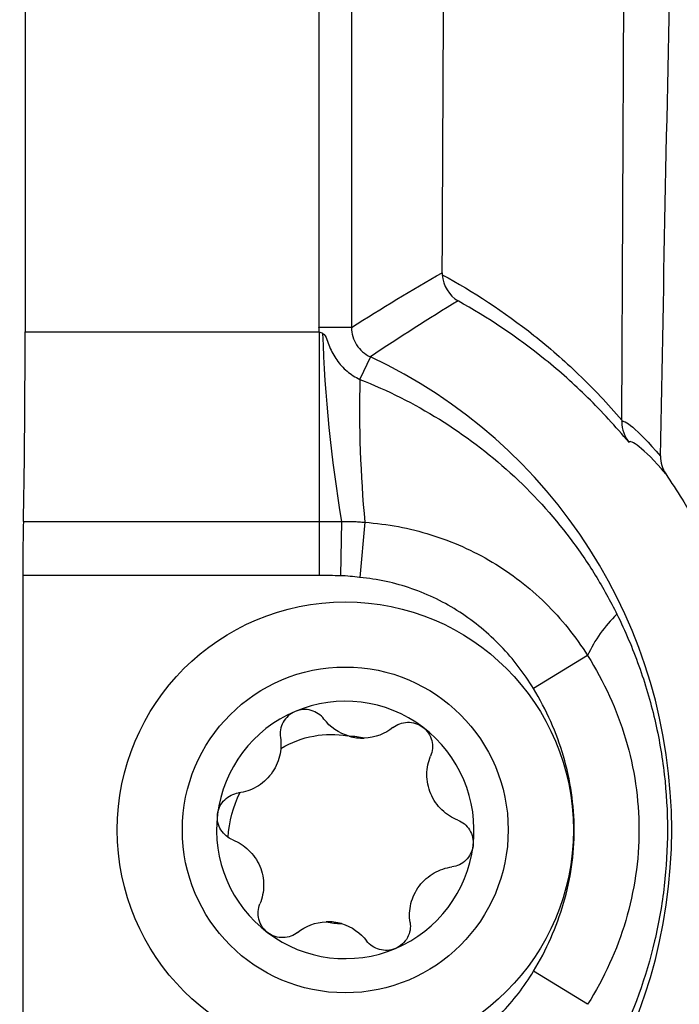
# Model space of a CAD drawing. Header units: millimetres. Extents: x -3.03 to 0.78, y -0.23 to 0.59.
# Tile 20 of 165: x 0.0692 to 0.0793, y 0.0662 to 0.0813. Entities that reach past the tile are written whole.
import ezdxf

# ---------------------------------------------------------------- set-up
doc = ezdxf.new("R2010")
doc.units = ezdxf.units.MM

msp = doc.modelspace()

# ---------------------------------------------------------------- linework, layer by layer
at = {"color": 7, "linetype": 'Continuous', "lineweight": 25}
for p, q in [((0.069287, 0.231252), (0.069287, 0.076542)), ((0.073797, 0.076608), (0.073797, 0.231186)), ((0.074297, 0.231186), (0.074297, 0.076608)), ((0.078444, 0.075184), (0.07849, 0.084369)), ((0.074297, 0.076608), (0.073797, 0.076608)), ((0.069287, 0.076542), (0.073799, 0.076542)), ((0.073799, 0.076542), (0.073799, 0.073631)), ((0.074585, 0.076155), (0.074425, 0.075811)), ((0.06926, 0.073631), (0.073799, 0.073631)), ((0.073799, 0.073631), (0.073799, 0.0728)), ((0.074143, 0.073631), (0.074127, 0.072797)), ((0.074501, 0.073617), (0.074421, 0.072772)), ((0.069252, 0.0728), (0.069252, 0.064994)), ((0.073799, 0.0728), (0.069252, 0.0728)), ((0.077919, 0.071572), (0.077087, 0.071066)), ((0.077919, 0.066222), (0.077087, 0.066728))]:
    msp.add_line(p, q, dxfattribs=at)
for radius in [0.0035, 0.0025]:
    msp.add_circle((0.0742, 0.068897), radius, dxfattribs=at)
for centre, radius, start, end in [((0.09586, 0.077286), 0.022022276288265, 181.997742, 189.552281), ((0.0712, 0.068897), 0.0080085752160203, 295.005119, 64.994881), ((0.093077, 0.075358), 0.0186580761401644, 178.609993, 185.354421), ((0.079727, 0.070767), 0.0019793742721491, 133.346712, 156.007898), ((0.0742, 0.068897), 0.0019749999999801, 52.964615, 112.964615), ((0.0742, 0.068897), 0.0019749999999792, 112.964615, 172.964615), ((0.0742, 0.068897), 0.0019749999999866, 352.964615, 52.964615), ((0.074466, 0.071054), 0.0007483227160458, 254.000128, 271.929102), ((0.0742, 0.068897), 0.0014388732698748, 78.316306, 87.612924), ((0.0742, 0.068897), 0.0019749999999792, 172.964615, 232.964615), ((0.0742, 0.068897), 0.0019749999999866, 292.964615, 352.964615), ((0.0742, 0.068897), 0.0014388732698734, 258.316306, 267.612924), ((0.073934, 0.06674), 0.0007483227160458, 74.000128, 91.929102), ((0.0742, 0.068897), 0.0019749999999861, 232.964615, 292.964615)]:
    msp.add_arc(centre, radius, start, end, dxfattribs=at)
for centre, major_axis, start_param, end_param in [((0.069226, 0.076542), (0, 0.003500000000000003), 3.730623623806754, 4.71238898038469), ((0.06927, 0.0728), (0, 0.001000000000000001), 0.5890309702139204, 1.570796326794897)]:
    msp.add_ellipse(centre, major_axis=major_axis, ratio=0.017455, start_param=start_param, end_param=end_param, dxfattribs=at)
for points, knots in [([(0.0756866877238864, 0.0774475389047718), (0.0757427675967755, 0.0886679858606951), (0.0757919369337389, 0.1000017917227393), (0.075886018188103, 0.1254988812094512), (0.0759272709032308, 0.1397064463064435), (0.0759880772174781, 0.1682732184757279), (0.0760076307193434, 0.1826323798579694), (0.0760228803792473, 0.2080438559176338), (0.0760230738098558, 0.2190872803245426), (0.0760168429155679, 0.2301187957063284)], [2.862715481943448, 2.862715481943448, 2.862715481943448, 2.862715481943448, 2.933266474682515, 2.933266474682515, 3.02024621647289, 3.02024621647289, 3.10722595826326, 3.10722595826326, 3.173944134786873, 3.173944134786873, 3.173944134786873, 3.173944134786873]), ([(0.1033176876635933, 0.0925874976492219), (0.1033176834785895, 0.0925874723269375), (0.1033176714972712, 0.092587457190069), (0.1033176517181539, 0.0925874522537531), (0.0215276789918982, 0.0721749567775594), (0.1206233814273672, 0.1972993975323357), (0.1033176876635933, 0.0925874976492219)], [0, 0, 0, 0, 2.9019377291e-06, 2.9019377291e-06, 2.9019377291e-06, 2.9598412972e-06, 2.9598412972e-06, 2.9598412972e-06, 2.9598412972e-06]), ([(0.0832720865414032, 0.0802173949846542), (0.0825703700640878, 0.0803564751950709), (0.081906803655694, 0.080607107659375), (0.0806582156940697, 0.0813395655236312), (0.0801067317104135, 0.0818020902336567), (0.0793971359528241, 0.0826426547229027), (0.0791861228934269, 0.082941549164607), (0.0788185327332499, 0.0835693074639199), (0.0786610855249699, 0.0838991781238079), (0.0784017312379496, 0.0845926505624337), (0.0783035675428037, 0.0849465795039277), (0.0781688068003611, 0.085664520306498), (0.0781319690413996, 0.0860307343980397), (0.0781221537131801, 0.086768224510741), (0.0781489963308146, 0.0871316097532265), (0.0782631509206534, 0.0878481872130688), (0.0783515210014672, 0.0882042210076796), (0.0785860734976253, 0.0888917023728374), (0.078730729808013, 0.0892205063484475), (0.0790724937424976, 0.0898495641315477), (0.0792717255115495, 0.0901522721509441), (0.0797131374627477, 0.0907138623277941), (0.0799544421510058, 0.0909727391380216), (0.0804769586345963, 0.0914481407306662), (0.0807608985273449, 0.0916662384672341), (0.0813550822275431, 0.0920485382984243), (0.0816647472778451, 0.0922131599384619), (0.0823087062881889, 0.0924905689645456), (0.0826446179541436, 0.0926037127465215), (0.0829894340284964, 0.0926884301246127)], [0, 0, 0, 0, 0.1250000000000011, 0.1250000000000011, 0.2500000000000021, 0.2500000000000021, 0.3125000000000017, 0.3125000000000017, 0.3750000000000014, 0.3750000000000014, 0.437500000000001, 0.437500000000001, 0.5000000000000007, 0.5000000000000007, 0.5625000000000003, 0.5625000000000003, 0.6249999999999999, 0.6249999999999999, 0.6874999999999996, 0.6874999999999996, 0.7499999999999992, 0.7499999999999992, 0.8124999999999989, 0.8124999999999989, 0.8749999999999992, 0.8749999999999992, 0.9374999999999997, 0.9374999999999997, 1, 1, 1, 1]), ([(0.0756875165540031, 0.0774165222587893), (0.0761620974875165, 0.0771588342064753), (0.076633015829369, 0.0768526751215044), (0.0773271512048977, 0.0763013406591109), (0.0775556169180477, 0.0761027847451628), (0.0780057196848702, 0.0756708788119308), (0.0782278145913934, 0.0754369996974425), (0.0784439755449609, 0.0751837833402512)], [0, 0, 0, 0, 0.4999999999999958, 0.4999999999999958, 0.7499999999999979, 0.7499999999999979, 1, 1, 1, 1]), ([(0.078553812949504, 0.0748414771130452), (0.0783478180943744, 0.0750894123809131), (0.0781360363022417, 0.0753179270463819), (0.0777069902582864, 0.0757392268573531), (0.0774895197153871, 0.0759323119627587), (0.0768296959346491, 0.0764675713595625), (0.0763820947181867, 0.0767643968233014), (0.0759320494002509, 0.0770140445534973)], [0, 0, 0, 0, 0.2500000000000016, 0.2500000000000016, 0.5000000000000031, 0.5000000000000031, 1, 1, 1, 1]), ([(0.0742966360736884, 0.0766077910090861), (0.0742966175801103, 0.0765124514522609), (0.0743241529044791, 0.0764189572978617), (0.0744252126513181, 0.0762600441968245), (0.0744988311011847, 0.0761950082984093), (0.0745852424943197, 0.076154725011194)], [0, 0, 0, 0, 0.5, 0.5, 1, 1, 1, 1]), ([(0.0738510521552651, 0.0765179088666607), (0.0738867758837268, 0.0765006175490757), (0.0739029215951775, 0.0764605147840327), (0.0739307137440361, 0.0763868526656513), (0.0739434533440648, 0.0763495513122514), (0.0739880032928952, 0.0762401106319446), (0.0740244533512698, 0.0761711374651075), (0.0741142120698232, 0.07604422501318), (0.0741682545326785, 0.0759853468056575), (0.0742875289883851, 0.0758855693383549), (0.0743530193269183, 0.0758437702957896), (0.0744247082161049, 0.07581053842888)], [0, 0, 0, 0, 0.1250000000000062, 0.1250000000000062, 0.2500000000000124, 0.2500000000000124, 0.5000000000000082, 0.5000000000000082, 0.7500000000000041, 0.7500000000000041, 1, 1, 1, 1]), ([(0.0744247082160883, 0.0758105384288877), (0.0748479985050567, 0.0756427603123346), (0.0752544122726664, 0.0754387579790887), (0.0760322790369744, 0.0749557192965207), (0.0763950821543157, 0.0746820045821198), (0.0770679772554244, 0.0740700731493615), (0.0773782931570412, 0.0737303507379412), (0.077788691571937, 0.0731866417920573), (0.0779169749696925, 0.0729991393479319), (0.0781563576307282, 0.0726114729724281), (0.0782676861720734, 0.0724106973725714), (0.0783687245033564, 0.0722065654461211)], [0, 0, 0, 0, 0.2499999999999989, 0.2499999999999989, 0.4999999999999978, 0.4999999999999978, 0.7499999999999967, 0.7499999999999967, 0.8749999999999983, 0.8749999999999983, 1, 1, 1, 1]), ([(0.0784438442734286, 0.0751600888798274), (0.0784571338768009, 0.0751847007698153), (0.0785123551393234, 0.0751588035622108), (0.0787097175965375, 0.0749914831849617), (0.0788503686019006, 0.0748528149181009), (0.0790359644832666, 0.0746305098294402)], [0, 0, 0, 0, 0.5, 0.5, 1, 1, 1, 1]), ([(0.0791167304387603, 0.0743607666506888), (0.07893833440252, 0.0745718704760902), (0.0788037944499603, 0.0747010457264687), (0.0786163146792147, 0.0748520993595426), (0.0785648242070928, 0.074871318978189), (0.0785538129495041, 0.0748414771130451)], [0, 0, 0, 0, 0.5, 0.5, 1, 1, 1, 1]), ([(0.0791167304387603, 0.0743607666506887), (0.0792026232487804, 0.074231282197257), (0.0793515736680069, 0.0740067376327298), (0.0795455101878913, 0.0736767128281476), (0.0797081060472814, 0.0733764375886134), (0.0798292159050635, 0.0731372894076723), (0.0798923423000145, 0.0729967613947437), (0.0799088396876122, 0.0729600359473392)], [0, 0, 0, 0, 0.2883600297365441, 0.5000575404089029, 0.7120119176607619, 0.9247374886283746, 1, 1, 1, 1]), ([(0.074143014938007, 0.0736310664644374), (0.0742027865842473, 0.0736317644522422), (0.0742624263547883, 0.0736313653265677), (0.0743516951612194, 0.0736288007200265), (0.074381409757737, 0.0736276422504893), (0.074440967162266, 0.073622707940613), (0.0744707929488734, 0.0736195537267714), (0.0745006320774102, 0.0736168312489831)], [0, 0, 0, 0, 0.4999999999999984, 0.4999999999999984, 0.7499999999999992, 0.7499999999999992, 1, 1, 1, 1]), ([(0.0745006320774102, 0.073616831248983), (0.07484793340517, 0.0735919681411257), (0.0751855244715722, 0.0735283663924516), (0.0758415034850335, 0.0733244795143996), (0.0761621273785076, 0.0731817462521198), (0.0767502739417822, 0.0728304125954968), (0.0770233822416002, 0.0726197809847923), (0.0775176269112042, 0.0721343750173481), (0.0777333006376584, 0.0718656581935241), (0.0779190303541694, 0.0715719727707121)], [0, 0, 0, 0, 0.25, 0.25, 0.5, 0.5, 0.75, 0.75, 1, 1, 1, 1]), ([(0.0770874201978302, 0.0710660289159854), (0.0769440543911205, 0.0713016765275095), (0.0767778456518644, 0.0715190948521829), (0.0763971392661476, 0.07191539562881), (0.0761848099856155, 0.0720911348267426), (0.075727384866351, 0.0723867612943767), (0.0754771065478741, 0.0725092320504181), (0.0749617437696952, 0.0726881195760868), (0.07469560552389, 0.072746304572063), (0.0744207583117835, 0.0727722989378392)], [0, 0, 0, 0, 0.25, 0.25, 0.5, 0.5, 0.75, 0.75, 1, 1, 1, 1]), ([(0.0783687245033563, 0.0722065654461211), (0.0784960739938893, 0.0719492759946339), (0.0786080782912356, 0.0716858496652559), (0.0788015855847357, 0.0711467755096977), (0.0788830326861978, 0.0708707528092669), (0.0790129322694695, 0.0703147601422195), (0.0790618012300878, 0.0700337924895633), (0.079127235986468, 0.069465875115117), (0.0791436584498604, 0.0691781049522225), (0.0791433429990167, 0.0686072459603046), (0.0791268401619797, 0.0683229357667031), (0.0790612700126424, 0.0677565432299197), (0.0790118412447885, 0.0674730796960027), (0.078815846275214, 0.0666374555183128), (0.0786234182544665, 0.0661015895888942), (0.0783687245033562, 0.0655870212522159)], [0, 0, 0, 0, 0.1250000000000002, 0.1250000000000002, 0.2500000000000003, 0.2500000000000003, 0.3750000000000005, 0.3750000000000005, 0.5000000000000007, 0.5000000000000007, 0.6250000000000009, 0.6250000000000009, 0.750000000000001, 0.750000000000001, 1, 1, 1, 1]), ([(0.0779190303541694, 0.0715719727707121), (0.0781723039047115, 0.0711708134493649), (0.0783666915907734, 0.0707449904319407), (0.0785685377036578, 0.0700682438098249), (0.0786205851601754, 0.0698346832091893), (0.0786892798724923, 0.0693692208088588), (0.0787065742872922, 0.0691357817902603), (0.0787072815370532, 0.0684333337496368), (0.0786368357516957, 0.0679567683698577), (0.0783698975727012, 0.067056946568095), (0.0781723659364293, 0.0666228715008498), (0.0779190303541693, 0.066221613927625)], [0, 0, 0, 0, 0.2499999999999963, 0.2499999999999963, 0.3749999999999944, 0.3749999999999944, 0.4999999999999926, 0.4999999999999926, 0.7499999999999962, 0.7499999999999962, 1, 1, 1, 1]), ([(0.0770874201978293, 0.0667275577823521), (0.0772872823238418, 0.0670560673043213), (0.0774429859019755, 0.0674065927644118), (0.0776029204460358, 0.0679547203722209), (0.077644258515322, 0.0681433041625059), (0.0776989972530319, 0.0685216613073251), (0.0777260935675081, 0.0689000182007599), (0.0776983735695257, 0.0692783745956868), (0.07764300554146, 0.0696567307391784), (0.0776013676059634, 0.0698451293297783), (0.0774411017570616, 0.0703915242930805), (0.077287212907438, 0.0707376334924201), (0.0770874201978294, 0.0710660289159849)], [0, 0, 0, 0, 0.2499999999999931, 0.2499999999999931, 0.3749999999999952, 0.3749999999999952, 0.4999999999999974, 0.6249999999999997, 0.6249999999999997, 0.7500000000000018, 0.7500000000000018, 1, 1, 1, 1]), ([(0.0734294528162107, 0.0707152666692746), (0.0733505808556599, 0.0706818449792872), (0.0732858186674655, 0.0706216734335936), (0.0732070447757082, 0.0704762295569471), (0.0731937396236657, 0.0703938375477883), (0.0732053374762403, 0.0703157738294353)], [0, 0, 0, 0, 0.5, 0.5, 1, 1, 1, 1]), ([(0.0738723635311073, 0.0705984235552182), (0.0738243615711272, 0.0706610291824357), (0.0737561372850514, 0.0707085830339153), (0.0735976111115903, 0.070753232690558), (0.0735083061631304, 0.0707486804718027), (0.0734294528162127, 0.0707152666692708)], [0, 0, 0, 0, 0.5, 0.5, 1, 1, 1, 1]), ([(0.0749315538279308, 0.0704677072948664), (0.0749933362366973, 0.0705167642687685), (0.0750710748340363, 0.0705463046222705), (0.0752356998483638, 0.0705510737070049), (0.0753212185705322, 0.070524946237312), (0.0753895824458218, 0.0704733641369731)], [0, 0, 0, 0, 0.5, 0.5, 1, 1, 1, 1]), ([(0.0753895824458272, 0.0704733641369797), (0.0754579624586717, 0.0704217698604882), (0.075506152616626, 0.070347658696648), (0.0755472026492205, 0.0701874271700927), (0.0755400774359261, 0.0701042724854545), (0.0755098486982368, 0.0700313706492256)], [0, 0, 0, 0, 0.5, 0.5, 1, 1, 1, 1]), ([(0.0732053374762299, 0.0703157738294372), (0.0732193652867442, 0.0702213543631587), (0.0732155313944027, 0.070123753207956), (0.0731682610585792, 0.0699311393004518), (0.0731238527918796, 0.0698363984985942), (0.0730011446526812, 0.0696737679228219), (0.0729222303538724, 0.0696050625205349), (0.0727499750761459, 0.0695067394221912), (0.0726571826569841, 0.0694762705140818), (0.0725625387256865, 0.0694638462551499)], [0, 0, 0, 0, 0.25, 0.25, 0.5, 0.5, 0.75, 0.75, 1, 1, 1, 1]), ([(0.0732111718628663, 0.0701473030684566), (0.0733705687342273, 0.0702419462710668), (0.0735429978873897, 0.0703060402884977), (0.0738909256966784, 0.0703706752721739), (0.0740663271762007, 0.0703712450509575), (0.0742324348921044, 0.0703428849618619)], [0, 0, 0, 0, 0.5, 0.5, 1, 1, 1, 1]), ([(0.0759262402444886, 0.0690487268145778), (0.0758374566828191, 0.0690837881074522), (0.0757548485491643, 0.0691359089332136), (0.0756116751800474, 0.069273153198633), (0.0755518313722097, 0.069358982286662), (0.0754723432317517, 0.0695465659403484), (0.075452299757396, 0.069649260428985), (0.0754532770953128, 0.0698475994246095), (0.0754732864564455, 0.0699431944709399), (0.075509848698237, 0.070031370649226)], [0, 0, 0, 0, 0.25, 0.25, 0.5, 0.5, 0.75, 0.75, 1, 1, 1, 1]), ([(0.0722398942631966, 0.0691386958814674), (0.0722503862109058, 0.0692237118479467), (0.0722904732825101, 0.069302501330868), (0.0724087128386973, 0.0694181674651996), (0.0724842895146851, 0.0694535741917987), (0.0725625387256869, 0.0694638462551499)], [0, 0, 0, 0, 0.5, 0.5, 1, 1, 1, 1]), ([(0.0724738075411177, 0.0687448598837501), (0.0724003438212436, 0.0687738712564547), (0.0723358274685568, 0.0688265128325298), (0.0722493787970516, 0.06896695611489), (0.0722293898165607, 0.0690535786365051), (0.0722398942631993, 0.0691386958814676)], [0, 0, 0, 0, 0.5, 0.5, 1, 1, 1, 1]), ([(0.0759262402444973, 0.0690487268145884), (0.0759997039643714, 0.0690197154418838), (0.076064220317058, 0.0689670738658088), (0.0761506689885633, 0.0688266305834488), (0.0761706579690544, 0.0687400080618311), (0.0761601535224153, 0.0686548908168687)], [0, 0, 0, 0, 0.5, 0.5, 1, 1, 1, 1]), ([(0.0724738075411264, 0.0687448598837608), (0.0725625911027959, 0.0687097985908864), (0.0726451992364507, 0.068657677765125), (0.0727883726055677, 0.0685204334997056), (0.0728482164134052, 0.0684346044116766), (0.0729277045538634, 0.0682470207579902), (0.0729477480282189, 0.0681443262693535), (0.0729467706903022, 0.0679459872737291), (0.0729267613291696, 0.0678503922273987), (0.072890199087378, 0.0677622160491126)], [0, 0, 0, 0, 0.25, 0.25, 0.5, 0.5, 0.75, 0.75, 1, 1, 1, 1]), ([(0.0761601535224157, 0.0686548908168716), (0.0761496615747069, 0.0685698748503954), (0.0761095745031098, 0.0684910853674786), (0.0759913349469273, 0.0683754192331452), (0.0759157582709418, 0.0683400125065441), (0.0758375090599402, 0.0683297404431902)], [0, 0, 0, 0, 0.5, 0.5, 1, 1, 1, 1]), ([(0.0751947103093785, 0.0674778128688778), (0.0751806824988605, 0.0675722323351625), (0.0751845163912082, 0.0676698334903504), (0.0752317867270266, 0.0678624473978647), (0.0752761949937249, 0.0679571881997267), (0.0753989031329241, 0.0681198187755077), (0.075477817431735, 0.0681885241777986), (0.0756500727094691, 0.068286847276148), (0.0757428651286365, 0.068317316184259), (0.0758375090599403, 0.0683297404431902)], [0, 0, 0, 0, 0.25, 0.25, 0.5, 0.5, 0.75, 0.75, 1, 1, 1, 1]), ([(0.0730104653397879, 0.0673202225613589), (0.0729420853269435, 0.0673718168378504), (0.072893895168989, 0.0674459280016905), (0.0728528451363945, 0.0676061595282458), (0.0728599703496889, 0.0676893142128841), (0.0728901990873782, 0.067762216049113)], [0, 0, 0, 0, 0.5, 0.5, 1, 1, 1, 1]), ([(0.0751947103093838, 0.0674778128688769), (0.0752063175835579, 0.0673996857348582), (0.0751929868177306, 0.0673174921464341), (0.0751145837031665, 0.0671724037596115), (0.0750495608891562, 0.0671117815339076), (0.074970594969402, 0.0670783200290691)], [0, 0, 0, 0, 0.5, 0.5, 1, 1, 1, 1]), ([(0.0734684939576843, 0.0673258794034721), (0.0734066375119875, 0.0672767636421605), (0.0733287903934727, 0.0672472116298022), (0.0731639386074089, 0.0672425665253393), (0.0730789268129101, 0.0672685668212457), (0.0730104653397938, 0.0673202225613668)], [0, 0, 0, 0, 0.5, 0.5, 1, 1, 1, 1]), ([(0.074970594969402, 0.0670783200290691), (0.0748917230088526, 0.0670448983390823), (0.074803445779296, 0.0670402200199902), (0.0746441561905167, 0.0670847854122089), (0.0745757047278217, 0.0671325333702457), (0.0745276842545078, 0.0671951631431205)], [0, 0, 0, 0, 0.5, 0.5, 1, 1, 1, 1]), ([(0.0744207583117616, 0.0650212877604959), (0.0746957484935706, 0.0650472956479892), (0.0749639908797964, 0.0651057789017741), (0.0754852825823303, 0.0652876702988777), (0.0757294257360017, 0.0654079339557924), (0.0761865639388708, 0.0657037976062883), (0.0764010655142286, 0.065881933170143), (0.0767783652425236, 0.0662753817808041), (0.0769440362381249, 0.066491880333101), (0.0770874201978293, 0.0667275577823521)], [0, 0, 0, 0, 0.25, 0.25, 0.5, 0.5, 0.75, 0.75, 1, 1, 1, 1])]:
    msp.add_open_spline(points, degree=3, knots=knots, dxfattribs=at)
for points in [[(0.0790359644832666, 0.07463050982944), (0.0790880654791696, 0.0773856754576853), (0.0791427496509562, 0.0801470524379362), (0.0792000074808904, 0.0829146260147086)], [(0.0742966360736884, 0.0766077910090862), (0.0747599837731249, 0.0769029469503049), (0.0752233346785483, 0.0771813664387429), (0.0756866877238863, 0.0774475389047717)], [(0.0756866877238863, 0.0774475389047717), (0.075686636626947, 0.0774373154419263), (0.0756869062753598, 0.0774269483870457), (0.0756875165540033, 0.0774165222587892)], [(0.0756875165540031, 0.0774165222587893), (0.0756974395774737, 0.0772469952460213), (0.0757949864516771, 0.0770951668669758), (0.0759320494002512, 0.0770140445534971)], [(0.0759320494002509, 0.0770140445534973), (0.0754812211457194, 0.0767415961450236), (0.0750319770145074, 0.0764566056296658), (0.0745852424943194, 0.076154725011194)], [(0.0737989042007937, 0.0765416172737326), (0.0737974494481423, 0.076563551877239), (0.0737967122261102, 0.076585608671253), (0.0737967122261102, 0.0766077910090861)], [(0.0737989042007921, 0.0765416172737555), (0.073816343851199, 0.076533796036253), (0.0738339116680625, 0.0765262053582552), (0.0738510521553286, 0.0765179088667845)], [(0.0784438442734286, 0.0751600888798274), (0.0784431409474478, 0.0750410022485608), (0.0784840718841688, 0.0749293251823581), (0.0785538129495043, 0.0748414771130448)], [(0.0784439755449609, 0.0751837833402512), (0.0784439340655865, 0.0751757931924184), (0.0784438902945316, 0.0751678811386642), (0.0784438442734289, 0.0751600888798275)], [(0.0790359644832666, 0.07463050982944), (0.0790341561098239, 0.0745348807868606), (0.0790619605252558, 0.0744408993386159), (0.0791167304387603, 0.0743607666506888)], [(0.0737989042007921, 0.0736314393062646), (0.0739136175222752, 0.0736314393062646), (0.0740283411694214, 0.0736313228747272), (0.074143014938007, 0.0736310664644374)], [(0.0741267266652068, 0.0727967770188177), (0.0740174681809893, 0.0727989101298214), (0.0739081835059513, 0.0727999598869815), (0.0737989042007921, 0.0727999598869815)], [(0.0744207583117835, 0.0727722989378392), (0.0743228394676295, 0.0727815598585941), (0.0742252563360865, 0.0727948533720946), (0.0741267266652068, 0.0727967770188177)], [(0.0742599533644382, 0.0703344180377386), (0.0740995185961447, 0.0703804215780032), (0.0739663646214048, 0.0704758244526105), (0.0738723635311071, 0.0705984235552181)], [(0.0749315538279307, 0.0704677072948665), (0.0748105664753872, 0.0703716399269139), (0.0746582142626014, 0.0703114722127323), (0.074491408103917, 0.0703058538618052)], [(0.0724030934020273, 0.0687819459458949), (0.0724163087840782, 0.0690250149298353), (0.072479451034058, 0.0692592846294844), (0.0725830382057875, 0.0694668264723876)], [(0.0734684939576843, 0.0673258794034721), (0.0735894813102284, 0.0674219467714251), (0.0737418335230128, 0.0674821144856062), (0.073908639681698, 0.0674877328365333)], [(0.0741400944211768, 0.0674591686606), (0.0743005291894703, 0.0674131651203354), (0.0744336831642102, 0.0673177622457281), (0.0745276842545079, 0.0671951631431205)]]:
    msp.add_open_spline(points, degree=3, dxfattribs=at)

doc.saveas('drawing.dxf')
